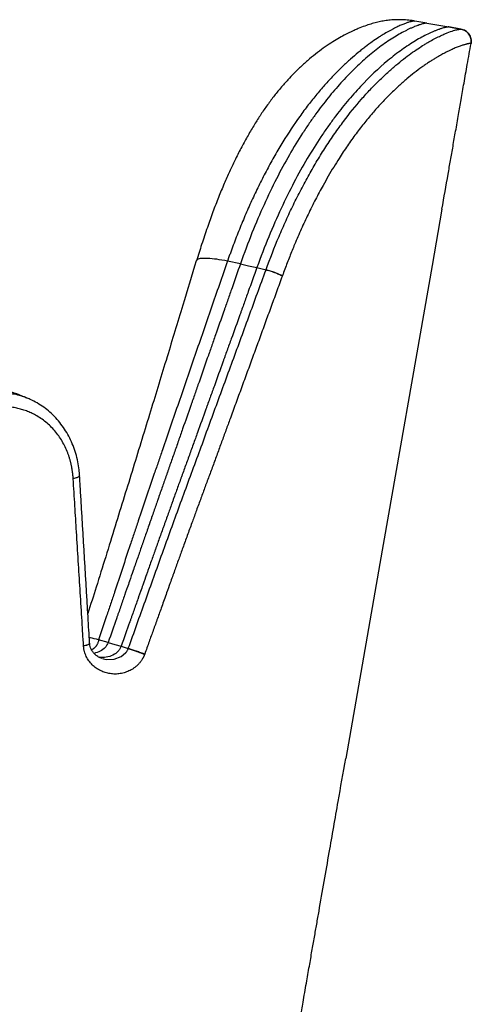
# Model space of a CAD drawing. Header units: millimetres. Extents: x 65 to 198, y 81 to 178.
# Tile 20 of 27: x 178 to 187, y 100 to 120. Entities that reach past the tile are written whole.
import ezdxf

# ---------------------------------------------------------------- set-up
doc = ezdxf.new("R2010")
doc.units = ezdxf.units.MM

msp = doc.modelspace()

# ---------------------------------------------------------------- linework, layer by layer
at = {"color": 7, "linetype": 'Continuous', "lineweight": 25}
for p, q in [((186.127, 120.372), (186.166, 120.365)), ((186.166, 120.365), (186.142, 120.367)), ((186.169, 120.365), (186.15, 120.368)), ((186.412, 120.322), (186.166, 120.365)), ((186.166, 120.365), (186.166, 120.365)), ((186.412, 120.322), (186.855, 120.245)), ((186.412, 120.322), (186.412, 120.322)), ((186.412, 120.322), (186.531, 120.301)), ((187.101, 120.202), (186.855, 120.245)), ((186.855, 120.245), (187.101, 120.202)), ((186.855, 120.245), (186.855, 120.245)), ((187.305, 119.912), (187.305, 119.912)), ((182.644, 115.45), (182.383, 115.508)), ((182.977, 115.375), (183.161, 115.33)), ((183.493, 115.212), (183.492, 115.208)), ((178.302, 112.746), (178.318, 112.738)), ((179.971, 107.786), (179.777, 107.842)), ((179.473, 107.712), (179.473, 107.716)), ((179.596, 107.772), (179.596, 107.774)), ((180.233, 107.71), (180.377, 107.666)), ((180.377, 107.666), (180.378, 107.668)), ((180.709, 107.553), (180.707, 107.547))]:
    msp.add_line(p, q, dxfattribs=at)
at = {"color": 8, "linetype": 'Continuous', "lineweight": 25}
for p, q in [((186.855, 120.245), (186.855, 120.245)), ((187.305, 119.912), (187.305, 119.912)), ((178.227, 112.769), (178.183, 112.789))]:
    msp.add_line(p, q, dxfattribs=at)
at = {"color": 8, "linetype": 'Continuous', "lineweight": 25, "flags": 128}
for points in [[(187.101, 120.202), (187.101, 120.202), (187.101, 120.202)], [(179.853, 107.463), (179.877, 107.453), (179.927, 107.443), (180.091, 107.447), (180.236, 107.503), (180.323, 107.575), (180.323, 107.575), (180.323, 107.575)]]:
    msp.add_lwpolyline(points, dxfattribs=at)
at = {"color": 7, "linetype": 'Continuous', "lineweight": 25, "flags": 128}
for points in [[(186.718, 116.56), (186.518, 115.414), (185.462, 109.382), (184.772, 105.435)], [(182.644, 115.45), (182.81, 115.412), (182.977, 115.375)], [(179.971, 107.786), (180.102, 107.748), (180.233, 107.71)]]:
    msp.add_lwpolyline(points, dxfattribs=at)
at = {"color": 7, "linetype": 'Continuous', "lineweight": 25}
for points, knots in [([(186.142, 120.369), (186.132, 120.371), (186.076, 120.381), (185.978, 120.389), (185.85, 120.394), (185.729, 120.39), (185.613, 120.378), (185.5, 120.36), (185.388, 120.335), (185.274, 120.304), (185.153, 120.263), (185.037, 120.217), (184.946, 120.178), (184.848, 120.132), (184.737, 120.077), (184.612, 120.007), (184.471, 119.921), (184.319, 119.818), (184.161, 119.699), (183.999, 119.565), (183.855, 119.434), (183.723, 119.304), (183.594, 119.169), (183.457, 119.013), (183.313, 118.835), (183.174, 118.647), (183.04, 118.451), (182.909, 118.243), (182.78, 118.023), (182.652, 117.788), (182.532, 117.551), (182.42, 117.314), (182.31, 117.065), (182.198, 116.794), (182.085, 116.497), (181.972, 116.179), (181.861, 115.849), (181.789, 115.623), (181.754, 115.512)], [0, 0, 0, 0, 0.004345, 0.024401, 0.04463, 0.065316, 0.086793, 0.109492, 0.134007, 0.161199, 0.192459, 0.230364, 0.254921, 0.280491, 0.30585, 0.334342, 0.365069, 0.397228, 0.430075, 0.463064, 0.495818, 0.518387, 0.542105, 0.571602, 0.600609, 0.629182, 0.657409, 0.685036, 0.714533, 0.74417, 0.774156, 0.801055, 0.828805, 0.860382, 0.893057, 0.927469, 0.96446, 1, 1, 1, 1]), ([(186.166, 120.365), (186.165, 120.365), (186.164, 120.366), (186.157, 120.366), (186.153, 120.366), (186.143, 120.365), (186.139, 120.364), (186.13, 120.363), (186.126, 120.362), (186.116, 120.36), (186.11, 120.359), (186.099, 120.356), (186.093, 120.354), (186.074, 120.349), (186.061, 120.346), (186.038, 120.338), (186.029, 120.336), (186.012, 120.33), (186.003, 120.327), (185.983, 120.319), (185.972, 120.316), (185.95, 120.307), (185.939, 120.302), (185.902, 120.288), (185.876, 120.276), (185.835, 120.257), (185.821, 120.251), (185.792, 120.237), (185.777, 120.229), (185.746, 120.214), (185.73, 120.206), (185.697, 120.188), (185.68, 120.179), (185.629, 120.151), (185.593, 120.13), (185.537, 120.096), (185.517, 120.084), (185.478, 120.06), (185.458, 120.047), (185.397, 120.007), (185.354, 119.978), (185.266, 119.915), (185.22, 119.881), (185.148, 119.827), (185.124, 119.808), (185.075, 119.769), (185.05, 119.748), (184.974, 119.685), (184.923, 119.641), (184.817, 119.547), (184.763, 119.497), (184.653, 119.392), (184.597, 119.336), (184.484, 119.219), (184.426, 119.158), (184.339, 119.06), (184.31, 119.027), (184.251, 118.959), (184.221, 118.924), (184.133, 118.817), (184.074, 118.744), (183.957, 118.592), (183.899, 118.513), (183.726, 118.271), (183.613, 118.1), (183.475, 117.876), (183.448, 117.83), (183.393, 117.738), (183.366, 117.692), (183.286, 117.55), (183.233, 117.455), (183.131, 117.262), (183.082, 117.164), (183.008, 117.016), (182.984, 116.966), (182.935, 116.866), (182.911, 116.816), (182.841, 116.665), (182.796, 116.563), (182.708, 116.357), (182.665, 116.253), (182.581, 116.043), (182.54, 115.937), (182.48, 115.777), (182.46, 115.724), (182.431, 115.643), (182.416, 115.603), (182.399, 115.556), (182.392, 115.535), (182.388, 115.522), (182.385, 115.515), (182.383, 115.508)], [0, 0, 0, 0, 0.03125, 0.03125, 0.0625, 0.0625, 0.078125, 0.078125, 0.09375, 0.09375, 0.109375, 0.109375, 0.125, 0.125, 0.15625, 0.15625, 0.171875, 0.171875, 0.1875, 0.1875, 0.203125, 0.203125, 0.21875, 0.21875, 0.25, 0.25, 0.265625, 0.265625, 0.28125, 0.28125, 0.296875, 0.296875, 0.3125, 0.3125, 0.34375, 0.34375, 0.359375, 0.359375, 0.375, 0.375, 0.40625, 0.40625, 0.4375, 0.4375, 0.453125, 0.453125, 0.46875, 0.46875, 0.5, 0.5, 0.53125, 0.53125, 0.5625, 0.5625, 0.59375, 0.59375, 0.609375, 0.609375, 0.625, 0.625, 0.65625, 0.65625, 0.6875, 0.6875, 0.75, 0.75, 0.765625, 0.765625, 0.78125, 0.78125, 0.8125, 0.8125, 0.84375, 0.84375, 0.859375, 0.859375, 0.875, 0.875, 0.90625, 0.90625, 0.9375, 0.9375, 0.96875, 0.96875, 0.984375, 0.984375, 0.992188, 0.996094, 0.998047, 0.998047, 1, 1, 1, 1]), ([(186.412, 120.322), (186.412, 120.322), (186.411, 120.322), (186.411, 120.322), (186.411, 120.322), (186.41, 120.322), (186.41, 120.323), (186.41, 120.323), (186.409, 120.323), (186.408, 120.323), (186.407, 120.323), (186.406, 120.323), (186.402, 120.323), (186.398, 120.323), (186.391, 120.322), (186.389, 120.322), (186.383, 120.321), (186.381, 120.32), (186.374, 120.319), (186.371, 120.319), (186.364, 120.317), (186.359, 120.316), (186.35, 120.314), (186.345, 120.313), (186.338, 120.311), (186.335, 120.311), (186.329, 120.309), (186.327, 120.308), (186.313, 120.305), (186.302, 120.301), (186.278, 120.294), (186.266, 120.29), (186.247, 120.284), (186.24, 120.281), (186.227, 120.276), (186.219, 120.274), (186.197, 120.266), (186.182, 120.259), (186.157, 120.249), (186.148, 120.246), (186.131, 120.238), (186.122, 120.234), (186.094, 120.222), (186.075, 120.214), (186.038, 120.196), (186.019, 120.187), (185.962, 120.158), (185.923, 120.138), (185.842, 120.092), (185.8, 120.068), (185.672, 119.988), (185.582, 119.928), (185.4, 119.794), (185.308, 119.721), (185.123, 119.563), (185.032, 119.479), (184.852, 119.303), (184.763, 119.21), (184.588, 119.017), (184.502, 118.916), (184.375, 118.758), (184.333, 118.705), (184.248, 118.594), (184.206, 118.537), (184.142, 118.449), (184.121, 118.419), (184.078, 118.358), (184.056, 118.327), (183.99, 118.231), (183.945, 118.163), (183.81, 117.954), (183.721, 117.808), (183.545, 117.501), (183.458, 117.34), (183.287, 117.004), (183.203, 116.83), (182.956, 116.283), (182.796, 115.885), (182.644, 115.45)], [0, 0, 0, 0, 0.003906, 0.003906, 0.004883, 0.004883, 0.005859, 0.007812, 0.007812, 0.011719, 0.011719, 0.015625, 0.015625, 0.03125, 0.03125, 0.039062, 0.039062, 0.046875, 0.046875, 0.054687, 0.054687, 0.0625, 0.0625, 0.070312, 0.070312, 0.074219, 0.074219, 0.078125, 0.078125, 0.09375, 0.09375, 0.109375, 0.109375, 0.117187, 0.117187, 0.125, 0.125, 0.140625, 0.140625, 0.148437, 0.148437, 0.15625, 0.15625, 0.171875, 0.171875, 0.1875, 0.1875, 0.21875, 0.21875, 0.25, 0.25, 0.3125, 0.3125, 0.375, 0.375, 0.4375, 0.4375, 0.5, 0.5, 0.5625, 0.5625, 0.59375, 0.59375, 0.625, 0.625, 0.640625, 0.640625, 0.65625, 0.65625, 0.6875, 0.6875, 0.75, 0.75, 0.8125, 0.8125, 0.875, 0.875, 1, 1, 1, 1]), ([(186.855, 120.245), (186.855, 120.245), (186.854, 120.245), (186.854, 120.245), (186.854, 120.245), (186.853, 120.245), (186.853, 120.245), (186.853, 120.245), (186.853, 120.245), (186.852, 120.245), (186.851, 120.245), (186.85, 120.245), (186.849, 120.245), (186.847, 120.245), (186.845, 120.245), (186.841, 120.245), (186.839, 120.245), (186.834, 120.244), (186.831, 120.244), (186.826, 120.243), (186.823, 120.243), (186.816, 120.242), (186.813, 120.241), (186.805, 120.24), (186.801, 120.239), (186.791, 120.237), (186.787, 120.236), (186.779, 120.234), (186.776, 120.233), (186.77, 120.232), (186.767, 120.231), (186.753, 120.227), (186.742, 120.224), (186.718, 120.217), (186.705, 120.213), (186.685, 120.206), (186.678, 120.204), (186.664, 120.199), (186.656, 120.196), (186.634, 120.188), (186.617, 120.182), (186.583, 120.168), (186.565, 120.161), (186.536, 120.149), (186.526, 120.145), (186.507, 120.136), (186.498, 120.132), (186.469, 120.119), (186.45, 120.109), (186.391, 120.081), (186.351, 120.06), (186.267, 120.015), (186.224, 119.99), (186.092, 119.911), (186, 119.851), (185.813, 119.717), (185.718, 119.644), (185.434, 119.408), (185.247, 119.231), (184.978, 118.942), (184.889, 118.841), (184.714, 118.631), (184.628, 118.522), (184.497, 118.345), (184.453, 118.285), (184.362, 118.157), (184.316, 118.089), (184.177, 117.88), (184.086, 117.734), (183.904, 117.427), (183.814, 117.266), (183.639, 116.931), (183.552, 116.756), (183.297, 116.208), (183.133, 115.81), (182.977, 115.375)], [0, 0, 0, 0, 0.003906, 0.003906, 0.004883, 0.004883, 0.005859, 0.005859, 0.007812, 0.007812, 0.011719, 0.011719, 0.015625, 0.015625, 0.023438, 0.023438, 0.03125, 0.03125, 0.039062, 0.039062, 0.046875, 0.046875, 0.054688, 0.054688, 0.0625, 0.0625, 0.070312, 0.070312, 0.074219, 0.074219, 0.078125, 0.078125, 0.09375, 0.09375, 0.109375, 0.109375, 0.117188, 0.117188, 0.125, 0.125, 0.140625, 0.140625, 0.15625, 0.15625, 0.164062, 0.164062, 0.171875, 0.171875, 0.1875, 0.1875, 0.21875, 0.21875, 0.25, 0.25, 0.3125, 0.3125, 0.375, 0.375, 0.5, 0.5, 0.5625, 0.5625, 0.625, 0.625, 0.65625, 0.65625, 0.6875, 0.6875, 0.75, 0.75, 0.8125, 0.8125, 0.875, 0.875, 1, 1, 1, 1]), ([(183.162, 115.334), (183.244, 115.56), (183.331, 115.783), (183.47, 116.112), (183.517, 116.221), (183.614, 116.436), (183.663, 116.541), (183.765, 116.75), (183.817, 116.853), (183.922, 117.055), (183.976, 117.155), (184.085, 117.351), (184.141, 117.448), (184.255, 117.637), (184.313, 117.73), (184.401, 117.867), (184.431, 117.912), (184.49, 118), (184.52, 118.044), (184.609, 118.172), (184.669, 118.255), (184.85, 118.496), (184.971, 118.645), (185.151, 118.852), (185.212, 118.918), (185.331, 119.045), (185.39, 119.105), (185.507, 119.22), (185.565, 119.274), (185.677, 119.376), (185.731, 119.424), (185.892, 119.559), (185.993, 119.638), (186.185, 119.776), (186.275, 119.836), (186.379, 119.9), (186.4, 119.912), (186.44, 119.936), (186.46, 119.947), (186.518, 119.98), (186.555, 120), (186.625, 120.035), (186.658, 120.052), (186.721, 120.081), (186.75, 120.095), (186.835, 120.131), (186.885, 120.149), (186.964, 120.175), (186.994, 120.183), (187.026, 120.191), (187.033, 120.193), (187.045, 120.195), (187.05, 120.197), (187.061, 120.198), (187.065, 120.199), (187.074, 120.201), (187.078, 120.201), (187.088, 120.202), (187.093, 120.202), (187.1, 120.202), (187.101, 120.202), (187.101, 120.202)], [0, 0, 0, 0, 0.0625, 0.0625, 0.09375, 0.09375, 0.125, 0.125, 0.15625, 0.15625, 0.1875, 0.1875, 0.21875, 0.21875, 0.25, 0.25, 0.265625, 0.265625, 0.28125, 0.28125, 0.3125, 0.3125, 0.375, 0.375, 0.40625, 0.40625, 0.4375, 0.4375, 0.46875, 0.46875, 0.5, 0.5, 0.5625, 0.5625, 0.625, 0.625, 0.640625, 0.640625, 0.65625, 0.65625, 0.6875, 0.6875, 0.71875, 0.71875, 0.75, 0.75, 0.8125, 0.8125, 0.875, 0.875, 0.890625, 0.890625, 0.90625, 0.90625, 0.921875, 0.921875, 0.9375, 0.9375, 0.96875, 0.96875, 1, 1, 1, 1]), ([(187.305, 119.912), (187.307, 119.945), (187.31, 120.011), (187.268, 120.102), (187.196, 120.174), (187.133, 120.192), (187.101, 120.202)], [0, 0, 0, 0, 0.25, 0.5, 0.75, 1, 1, 1, 1]), ([(187.101, 120.202), (187.134, 120.196), (187.165, 120.184), (187.22, 120.149), (187.244, 120.126), (187.282, 120.072), (187.295, 120.042), (187.31, 119.978), (187.31, 119.945), (187.305, 119.912)], [0, 0, 0, 0, 0.25, 0.25, 0.5, 0.5, 0.75, 0.75, 1, 1, 1, 1]), ([(187.305, 119.912), (187.304, 119.912), (187.304, 119.912), (187.303, 119.913), (187.3, 119.913), (187.294, 119.913), (187.286, 119.912), (187.279, 119.912), (187.273, 119.911), (187.267, 119.91), (187.259, 119.908), (187.249, 119.906), (187.237, 119.904), (187.225, 119.901), (187.212, 119.898), (187.198, 119.894), (187.181, 119.889), (187.159, 119.883), (187.132, 119.874), (187.1, 119.864), (187.066, 119.851), (187.028, 119.837), (186.987, 119.821), (186.945, 119.802), (186.9, 119.782), (186.853, 119.759), (186.806, 119.736), (186.759, 119.712), (186.715, 119.688), (186.669, 119.662), (186.622, 119.636), (186.57, 119.604), (186.51, 119.567), (186.444, 119.524), (186.377, 119.479), (186.284, 119.413), (186.163, 119.322), (186.033, 119.217), (185.928, 119.126), (185.819, 119.028), (185.707, 118.923), (185.594, 118.808), (185.479, 118.688), (185.334, 118.527), (185.158, 118.316), (184.981, 118.088), (184.836, 117.884), (184.722, 117.715), (184.629, 117.572), (184.528, 117.41), (184.42, 117.228), (184.323, 117.056), (184.237, 116.897), (184.161, 116.753), (184.086, 116.604), (183.989, 116.407), (183.872, 116.153), (183.766, 115.908), (183.688, 115.721), (183.639, 115.597), (183.59, 115.471), (183.541, 115.342), (183.509, 115.255), (183.493, 115.212)], [0, 0, 0, 0, 0.009377, 0.015753, 0.03167, 0.047999, 0.063362, 0.071612, 0.07951, 0.087281, 0.095211, 0.105092, 0.115469, 0.126224, 0.136979, 0.147285, 0.157289, 0.173651, 0.189218, 0.205435, 0.221423, 0.237313, 0.253161, 0.269131, 0.284521, 0.300693, 0.316388, 0.329667, 0.342668, 0.355465, 0.368006, 0.380328, 0.396814, 0.412873, 0.428522, 0.443764, 0.476358, 0.507193, 0.52333, 0.538999, 0.570513, 0.58633, 0.601768, 0.632881, 0.66401, 0.695281, 0.726332, 0.741675, 0.757089, 0.77724, 0.797616, 0.818227, 0.83324, 0.848414, 0.86376, 0.879287, 0.909016, 0.939699, 0.951461, 0.963361, 0.97541, 0.987621, 1, 1, 1, 1]), ([(186.718, 116.56), (186.759, 116.796), (186.817, 117.124), (186.891, 117.547), (186.942, 117.837), (186.996, 118.147), (187.051, 118.461), (187.107, 118.785), (187.166, 119.122), (187.233, 119.502), (187.28, 119.77), (187.305, 119.912)], [0, 0, 0, 0, 0.210853, 0.293827, 0.379097, 0.470153, 0.571165, 0.660234, 0.760048, 0.872628, 1, 1, 1, 1]), ([(181.75, 115.513), (181.659, 115.213), (181.464, 114.564), (181.156, 113.55), (180.823, 112.454), (180.473, 111.311), (180.107, 110.123), (179.801, 109.139), (179.616, 108.551), (179.56, 108.373)], [0, 0, 0, 0, 0.126664, 0.273314, 0.426653, 0.587041, 0.753075, 0.925431, 1, 1, 1, 1]), ([(182.383, 115.508), (182.273, 115.191), (182.163, 114.872), (181.944, 114.236), (181.834, 113.917), (181.67, 113.439), (181.615, 113.28), (181.506, 112.961), (181.451, 112.801), (181.341, 112.482), (181.286, 112.323), (181.177, 112.004), (181.123, 111.844), (181.041, 111.604), (181.013, 111.525), (180.958, 111.365), (180.93, 111.285), (180.848, 111.046), (180.794, 110.886), (180.685, 110.566), (180.631, 110.406), (180.551, 110.166), (180.524, 110.086), (180.47, 109.926), (180.443, 109.846), (180.363, 109.605), (180.311, 109.445), (180.205, 109.124), (180.153, 108.964), (180.072, 108.723), (180.046, 108.643), (179.992, 108.483), (179.965, 108.403), (179.885, 108.163), (179.831, 108.003), (179.777, 107.842)], [0, 0, 0, 0, 0.125, 0.125, 0.25, 0.25, 0.3125, 0.3125, 0.375, 0.375, 0.4375, 0.4375, 0.5, 0.5, 0.53125, 0.53125, 0.5625, 0.5625, 0.625, 0.625, 0.6875, 0.6875, 0.71875, 0.71875, 0.75, 0.75, 0.8125, 0.8125, 0.875, 0.875, 0.90625, 0.90625, 0.9375, 0.9375, 1, 1, 1, 1]), ([(182.644, 115.45), (182.586, 115.285), (182.53, 115.123), (182.446, 114.884), (182.418, 114.805), (182.377, 114.688), (182.357, 114.629), (182.336, 114.571), (182.326, 114.542), (182.323, 114.533), (182.318, 114.518), (182.316, 114.513), (182.313, 114.504), (182.311, 114.499), (182.252, 114.331), (182.196, 114.17), (182.112, 113.931), (182.085, 113.851), (182.043, 113.733), (182.029, 113.694), (182.009, 113.635), (182.002, 113.616), (181.992, 113.586), (181.988, 113.577), (181.982, 113.557), (181.978, 113.548), (181.919, 113.378), (181.863, 113.218), (181.779, 112.979), (181.751, 112.899), (181.71, 112.78), (181.689, 112.72), (181.668, 112.66), (181.657, 112.63), (181.654, 112.62), (181.647, 112.6), (181.643, 112.59), (181.586, 112.427), (181.531, 112.27), (181.448, 112.031), (181.42, 111.95), (181.377, 111.828), (181.363, 111.787), (181.334, 111.705), (181.32, 111.664), (181.277, 111.541), (181.248, 111.46), (181.206, 111.34), (181.192, 111.3), (181.172, 111.241), (181.165, 111.222), (181.155, 111.192), (181.151, 111.183), (181.144, 111.163), (181.141, 111.153), (181.111, 111.068), (181.084, 110.991), (181.042, 110.871), (181.028, 110.83), (181.007, 110.769), (180.999, 110.748), (180.989, 110.717), (180.983, 110.701), (180.978, 110.685), (180.975, 110.678), (180.974, 110.675), (180.972, 110.67), (180.971, 110.667), (180.946, 110.594), (180.92, 110.519), (180.878, 110.4), (180.864, 110.358), (180.841, 110.295), (180.834, 110.273), (180.823, 110.24), (180.819, 110.229), (180.813, 110.213), (180.811, 110.207), (180.807, 110.196), (180.805, 110.19), (180.774, 110.1), (180.745, 110.018), (180.703, 109.898), (180.69, 109.859), (180.669, 109.8), (180.663, 109.781), (180.649, 109.743), (180.643, 109.724), (180.611, 109.632), (180.584, 109.555), (180.543, 109.435), (180.528, 109.395), (180.507, 109.332), (180.496, 109.301), (180.483, 109.263), (180.476, 109.245), (180.473, 109.235), (180.472, 109.231), (180.471, 109.229), (180.471, 109.228), (180.47, 109.227), (180.47, 109.226), (180.451, 109.171), (180.428, 109.104), (180.386, 108.984), (180.371, 108.941), (180.347, 108.871), (180.339, 108.847), (180.326, 108.81), (180.322, 108.798), (180.315, 108.779), (180.312, 108.769), (180.308, 108.759), (180.306, 108.754), (180.306, 108.753), (180.305, 108.749), (180.304, 108.747), (180.276, 108.666), (180.248, 108.586), (180.207, 108.466), (180.193, 108.426), (180.172, 108.366), (180.161, 108.336), (180.151, 108.306), (180.146, 108.291), (180.144, 108.286), (180.141, 108.276), (180.139, 108.271), (180.086, 108.119), (180.03, 107.959), (179.971, 107.786)], [0, 0, 0, 0, 0.0625, 0.0625, 0.09375, 0.09375, 0.109375, 0.117187, 0.117187, 0.121094, 0.121094, 0.123047, 0.123047, 0.125, 0.125, 0.1875, 0.1875, 0.21875, 0.21875, 0.234375, 0.234375, 0.242187, 0.242187, 0.246094, 0.246094, 0.25, 0.25, 0.3125, 0.3125, 0.34375, 0.34375, 0.359375, 0.367187, 0.367187, 0.371094, 0.371094, 0.375, 0.375, 0.4375, 0.4375, 0.46875, 0.46875, 0.484375, 0.484375, 0.5, 0.5, 0.53125, 0.53125, 0.546875, 0.546875, 0.554687, 0.554687, 0.558594, 0.558594, 0.5625, 0.5625, 0.59375, 0.59375, 0.609375, 0.609375, 0.617187, 0.617187, 0.621094, 0.623047, 0.623047, 0.624023, 0.624023, 0.625, 0.625, 0.65625, 0.65625, 0.671875, 0.671875, 0.679687, 0.679687, 0.683594, 0.683594, 0.685547, 0.685547, 0.6875, 0.6875, 0.71875, 0.71875, 0.734375, 0.734375, 0.742187, 0.742187, 0.75, 0.75, 0.78125, 0.78125, 0.796875, 0.796875, 0.804687, 0.808594, 0.810547, 0.811523, 0.812012, 0.812012, 0.812256, 0.812256, 0.8125, 0.8125, 0.84375, 0.84375, 0.859375, 0.859375, 0.867187, 0.867187, 0.871094, 0.871094, 0.873047, 0.874023, 0.874023, 0.874512, 0.874512, 0.875, 0.875, 0.90625, 0.90625, 0.921875, 0.921875, 0.929687, 0.933594, 0.933594, 0.935547, 0.935547, 0.9375, 0.9375, 1, 1, 1, 1]), ([(182.977, 115.375), (182.918, 115.211), (182.859, 115.048), (182.773, 114.809), (182.745, 114.73), (182.703, 114.613), (182.689, 114.574), (182.668, 114.516), (182.661, 114.496), (182.651, 114.468), (182.647, 114.458), (182.64, 114.439), (182.637, 114.43), (182.575, 114.256), (182.517, 114.095), (182.431, 113.856), (182.402, 113.777), (182.359, 113.658), (182.345, 113.619), (182.324, 113.56), (182.317, 113.541), (182.303, 113.502), (182.296, 113.483), (182.232, 113.303), (182.174, 113.143), (182.088, 112.904), (182.059, 112.824), (182.016, 112.705), (182.002, 112.665), (181.981, 112.605), (181.973, 112.585), (181.963, 112.556), (181.959, 112.546), (181.952, 112.526), (181.948, 112.516), (181.889, 112.352), (181.833, 112.195), (181.747, 111.956), (181.718, 111.875), (181.674, 111.753), (181.659, 111.713), (181.63, 111.631), (181.615, 111.589), (181.57, 111.466), (181.541, 111.385), (181.498, 111.266), (181.483, 111.226), (181.462, 111.167), (181.455, 111.147), (181.441, 111.108), (181.433, 111.088), (181.399, 110.994), (181.371, 110.916), (181.328, 110.796), (181.314, 110.756), (181.291, 110.694), (181.284, 110.673), (181.273, 110.642), (181.269, 110.631), (181.263, 110.616), (181.261, 110.61), (181.259, 110.603), (181.258, 110.6), (181.256, 110.595), (181.255, 110.592), (181.229, 110.519), (181.202, 110.444), (181.159, 110.324), (181.144, 110.283), (181.121, 110.219), (181.114, 110.198), (181.102, 110.165), (181.098, 110.154), (181.09, 110.132), (181.086, 110.12), (181.052, 110.025), (181.022, 109.942), (180.98, 109.822), (180.966, 109.783), (180.945, 109.725), (180.938, 109.706), (180.924, 109.668), (180.918, 109.648), (180.885, 109.556), (180.858, 109.479), (180.815, 109.359), (180.801, 109.318), (180.779, 109.256), (180.771, 109.235), (180.76, 109.203), (180.756, 109.192), (180.751, 109.176), (180.749, 109.171), (180.746, 109.163), (180.745, 109.16), (180.744, 109.156), (180.743, 109.155), (180.742, 109.152), (180.742, 109.15), (180.722, 109.095), (180.698, 109.027), (180.656, 108.908), (180.641, 108.865), (180.617, 108.795), (180.608, 108.771), (180.595, 108.734), (180.591, 108.722), (180.584, 108.703), (180.582, 108.696), (180.578, 108.686), (180.577, 108.683), (180.575, 108.678), (180.575, 108.677), (180.574, 108.673), (180.573, 108.671), (180.544, 108.59), (180.516, 108.51), (180.473, 108.39), (180.459, 108.35), (180.438, 108.29), (180.431, 108.27), (180.42, 108.24), (180.417, 108.23), (180.411, 108.215), (180.41, 108.21), (180.406, 108.2), (180.404, 108.195), (180.35, 108.043), (180.294, 107.883), (180.233, 107.71)], [0, 0, 0, 0, 0.0625, 0.0625, 0.09375, 0.09375, 0.109375, 0.109375, 0.117188, 0.117188, 0.121094, 0.121094, 0.125, 0.125, 0.1875, 0.1875, 0.21875, 0.21875, 0.234375, 0.234375, 0.242188, 0.242188, 0.25, 0.25, 0.3125, 0.3125, 0.34375, 0.34375, 0.359375, 0.359375, 0.367188, 0.367188, 0.371094, 0.371094, 0.375, 0.375, 0.4375, 0.4375, 0.46875, 0.46875, 0.484375, 0.484375, 0.5, 0.5, 0.53125, 0.53125, 0.546875, 0.546875, 0.554688, 0.554688, 0.5625, 0.5625, 0.59375, 0.59375, 0.609375, 0.609375, 0.617188, 0.617188, 0.621094, 0.621094, 0.623047, 0.623047, 0.624023, 0.624023, 0.625, 0.625, 0.65625, 0.65625, 0.671875, 0.671875, 0.679688, 0.679688, 0.683594, 0.683594, 0.6875, 0.6875, 0.71875, 0.71875, 0.734375, 0.734375, 0.742188, 0.742188, 0.75, 0.75, 0.78125, 0.78125, 0.796875, 0.796875, 0.804688, 0.804688, 0.808594, 0.808594, 0.810547, 0.810547, 0.811523, 0.811523, 0.812012, 0.812012, 0.8125, 0.8125, 0.84375, 0.84375, 0.859375, 0.859375, 0.867188, 0.867188, 0.871094, 0.871094, 0.873047, 0.873047, 0.874023, 0.874023, 0.874512, 0.874512, 0.875, 0.875, 0.90625, 0.90625, 0.921875, 0.921875, 0.929688, 0.929688, 0.933594, 0.933594, 0.935547, 0.935547, 0.9375, 0.9375, 1, 1, 1, 1]), ([(180.378, 107.668), (180.436, 107.829), (180.493, 107.989), (180.608, 108.31), (180.665, 108.47), (180.78, 108.79), (180.837, 108.951), (180.95, 109.272), (181.008, 109.432), (181.123, 109.752), (181.181, 109.912), (181.297, 110.232), (181.355, 110.392), (181.471, 110.712), (181.53, 110.871), (181.647, 111.191), (181.706, 111.35), (181.823, 111.669), (181.881, 111.829), (181.998, 112.148), (182.056, 112.307), (182.231, 112.785), (182.348, 113.104), (182.581, 113.741), (182.697, 114.059), (182.929, 114.695), (183.045, 115.013), (183.161, 115.33)], [0, 0, 0, 0, 0.0625, 0.0625, 0.125, 0.125, 0.1875, 0.1875, 0.25, 0.25, 0.3125, 0.3125, 0.375, 0.375, 0.4375, 0.4375, 0.5, 0.5, 0.5625, 0.5625, 0.625, 0.625, 0.75, 0.75, 0.875, 0.875, 1, 1, 1, 1]), ([(183.492, 115.208), (183.472, 115.154), (183.433, 115.046), (183.374, 114.885), (183.316, 114.725), (183.258, 114.567), (183.201, 114.412), (183.124, 114.201), (183.028, 113.935), (182.912, 113.617), (182.796, 113.3), (182.68, 112.982), (182.563, 112.663), (182.457, 112.374), (182.361, 112.111), (182.274, 111.874), (182.186, 111.632), (182.097, 111.389), (182.007, 111.148), (181.92, 110.91), (181.832, 110.672), (181.746, 110.437), (181.658, 110.195), (181.57, 109.953), (181.482, 109.709), (181.396, 109.472), (181.311, 109.235), (181.23, 109.008), (181.144, 108.765), (181.058, 108.525), (180.967, 108.273), (180.882, 108.036), (180.796, 107.796), (180.739, 107.636), (180.709, 107.553)], [0, 0, 0, 0, 0.021403, 0.042579, 0.06352, 0.084219, 0.10467, 0.124867, 0.167261, 0.209014, 0.250085, 0.291905, 0.333628, 0.375258, 0.405699, 0.436698, 0.46826, 0.500405, 0.532156, 0.56302, 0.593432, 0.625596, 0.654921, 0.688098, 0.720282, 0.750543, 0.780474, 0.8129, 0.839127, 0.875237, 0.906412, 0.937618, 0.967594, 1, 1, 1, 1]), ([(183.161, 115.33), (183.185, 115.325), (183.213, 115.317), (183.272, 115.299), (183.303, 115.288), (183.365, 115.265), (183.395, 115.253), (183.448, 115.23), (183.472, 115.219), (183.492, 115.208)], [0, 0, 0, 0, 0.25, 0.25, 0.5, 0.5, 0.75, 0.75, 1, 1, 1, 1]), ([(183.162, 115.334), (183.186, 115.328), (183.214, 115.32), (183.273, 115.302), (183.305, 115.291), (183.366, 115.269), (183.396, 115.257), (183.45, 115.233), (183.474, 115.222), (183.493, 115.212)], [0, 0, 0, 0, 0.25, 0.25, 0.5, 0.5, 0.75, 0.75, 1, 1, 1, 1]), ([(178.184, 112.792), (178.18, 112.794), (178.109, 112.821), (178.037, 112.849), (177.971, 112.875)], [0, 0, 0, 0, 0.058812, 1, 1, 1, 1]), ([(178.303, 112.746), (178.285, 112.753), (178.245, 112.768), (178.205, 112.784), (178.183, 112.792)], [0, 0, 0, 0, 0.45247, 1, 1, 1, 1]), ([(179.393, 111.162), (179.39, 111.202), (179.383, 111.296), (179.359, 111.448), (179.318, 111.612), (179.263, 111.773), (179.195, 111.926), (179.113, 112.072), (179.019, 112.209), (178.913, 112.335), (178.796, 112.449), (178.671, 112.55), (178.537, 112.636), (178.416, 112.701), (178.338, 112.731), (178.309, 112.742)], [0, 0, 0, 0, 0.057162, 0.134781, 0.21946, 0.30041, 0.382336, 0.464909, 0.547755, 0.630334, 0.712266, 0.793179, 0.872772, 0.953593, 1, 1, 1, 1]), ([(179.263, 111.103), (179.262, 111.114), (179.261, 111.134), (179.259, 111.164), (179.256, 111.194), (179.252, 111.224), (179.248, 111.254), (179.244, 111.283), (179.239, 111.312), (179.233, 111.342), (179.227, 111.371), (179.221, 111.399), (179.214, 111.428), (179.207, 111.457), (179.199, 111.485), (179.191, 111.513), (179.182, 111.541), (179.173, 111.569), (179.163, 111.596), (179.141, 111.656), (179.102, 111.745), (179.042, 111.86), (178.972, 111.968), (178.893, 112.069), (178.807, 112.163), (178.712, 112.248), (178.611, 112.324), (178.524, 112.377), (178.456, 112.412), (178.411, 112.434), (178.364, 112.455), (178.317, 112.473), (178.269, 112.49), (178.22, 112.505), (178.171, 112.519), (178.121, 112.531), (178.07, 112.541), (178.036, 112.546), (178.019, 112.548)], [0, 0, 0, 0, 0.013808, 0.027581, 0.041325, 0.055044, 0.068741, 0.082422, 0.096091, 0.109751, 0.123408, 0.137066, 0.150728, 0.1644, 0.178086, 0.191789, 0.205515, 0.219268, 0.233051, 0.24687, 0.309308, 0.371371, 0.433461, 0.495982, 0.559043, 0.621736, 0.684477, 0.747668, 0.77303, 0.798294, 0.823485, 0.848627, 0.873749, 0.898877, 0.92404, 0.949265, 0.974578, 1, 1, 1, 1]), ([(179.473, 107.716), (179.467, 107.814), (179.455, 108.006), (179.431, 108.391), (179.401, 108.866), (179.366, 109.444), (179.331, 110.004), (179.297, 110.559), (179.275, 110.918), (179.263, 111.102)], [0, 0, 0, 0, 0.087155, 0.170471, 0.340936, 0.508507, 0.681854, 0.837244, 1, 1, 1, 1]), ([(179.596, 107.774), (179.585, 107.95), (179.52, 109.026), (179.453, 110.155), (179.396, 111.109), (179.393, 111.16)], [0, 0, 0, 0, 0.15587, 0.954514, 1, 1, 1, 1]), ([(179.777, 107.842), (179.777, 107.837), (179.776, 107.833), (179.774, 107.823), (179.773, 107.818), (179.769, 107.804), (179.767, 107.795), (179.761, 107.777), (179.757, 107.768), (179.752, 107.756), (179.75, 107.752), (179.747, 107.746), (179.746, 107.744), (179.744, 107.74), (179.744, 107.738), (179.743, 107.736)], [0, 0, 0, 0, 0.125, 0.125, 0.25, 0.25, 0.5, 0.5, 0.75, 0.75, 0.875, 0.875, 0.9375, 0.9375, 1, 1, 1, 1]), ([(180.707, 107.547), (180.705, 107.542), (180.701, 107.532), (180.695, 107.518), (180.689, 107.504), (180.682, 107.489), (180.675, 107.475), (180.667, 107.461), (180.652, 107.436), (180.628, 107.399), (180.591, 107.355), (180.551, 107.315), (180.508, 107.279), (180.462, 107.248), (180.415, 107.221), (180.366, 107.198), (180.3, 107.173), (180.214, 107.153), (180.111, 107.145), (180.01, 107.153), (179.911, 107.176), (179.816, 107.213), (179.728, 107.265), (179.649, 107.33), (179.592, 107.397), (179.553, 107.456), (179.528, 107.503), (179.506, 107.553), (179.493, 107.596), (179.484, 107.632), (179.479, 107.658), (179.475, 107.685), (179.474, 107.703), (179.473, 107.712)], [0, 0, 0, 0, 0.0082078, 0.0164235, 0.0246566, 0.0329162, 0.0412114, 0.0495512, 0.0579441, 0.0886152, 0.1199489, 0.1508988, 0.1827417, 0.2141373, 0.2461781, 0.2777865, 0.3100471, 0.3740653, 0.4383285, 0.5023639, 0.5663145, 0.6300137, 0.6930551, 0.7561547, 0.8180827, 0.8492817, 0.8798809, 0.9107886, 0.9411034, 0.956029, 0.9707942, 0.9854379, 1, 1, 1, 1]), ([(179.852, 107.462), (179.839, 107.466), (179.8, 107.477), (179.743, 107.511), (179.687, 107.56), (179.644, 107.616), (179.616, 107.673), (179.6, 107.726), (179.597, 107.76), (179.595, 107.773)], [0, 0, 0, 0, 0.111667, 0.313406, 0.504762, 0.658063, 0.814683, 0.926087, 1, 1, 1, 1]), ([(179.743, 107.736), (179.74, 107.732), (179.738, 107.727), (179.732, 107.719), (179.729, 107.715), (179.72, 107.703), (179.713, 107.696), (179.699, 107.682), (179.692, 107.676), (179.68, 107.667), (179.676, 107.664), (179.668, 107.658), (179.665, 107.655), (179.661, 107.653)], [0, 0, 0, 0, 0.125, 0.125, 0.25, 0.25, 0.5, 0.5, 0.75, 0.75, 0.875, 0.875, 1, 1, 1, 1]), ([(180.323, 107.575), (180.326, 107.578), (180.329, 107.582), (180.334, 107.588), (180.337, 107.592), (180.344, 107.602), (180.349, 107.61), (180.358, 107.625), (180.363, 107.632), (180.369, 107.644), (180.37, 107.648), (180.374, 107.657), (180.376, 107.661), (180.377, 107.665)], [0, 0, 0, 0, 0.125, 0.125, 0.25, 0.25, 0.5, 0.5, 0.75, 0.75, 0.875, 0.875, 1, 1, 1, 1]), ([(180.377, 107.666), (180.38, 107.665), (180.384, 107.664), (180.391, 107.662), (180.399, 107.659), (180.407, 107.656), (180.416, 107.654), (180.426, 107.65), (180.436, 107.647), (180.447, 107.643), (180.458, 107.64), (180.47, 107.636), (180.483, 107.631), (180.496, 107.627), (180.509, 107.622), (180.523, 107.617), (180.538, 107.612), (180.553, 107.606), (180.568, 107.601), (180.584, 107.595), (180.599, 107.589), (180.615, 107.583), (180.631, 107.577), (180.647, 107.571), (180.662, 107.565), (180.678, 107.559), (180.693, 107.553), (180.702, 107.549), (180.707, 107.547)], [0, 0, 0, 0, 0.028335, 0.057481, 0.087436, 0.118202, 0.149777, 0.182163, 0.215359, 0.249365, 0.284181, 0.319808, 0.356244, 0.393491, 0.431547, 0.470414, 0.510091, 0.550578, 0.591875, 0.633982, 0.676899, 0.720626, 0.765164, 0.810511, 0.856668, 0.903636, 0.951413, 1, 1, 1, 1]), ([(180.378, 107.668), (180.397, 107.663), (180.421, 107.655), (180.475, 107.637), (180.505, 107.627), (180.566, 107.606), (180.597, 107.595), (180.657, 107.573), (180.685, 107.562), (180.709, 107.553)], [0, 0, 0, 0, 0.25, 0.25, 0.5, 0.5, 0.75, 0.75, 1, 1, 1, 1]), ([(183.839, 100.102), (183.844, 100.133), (183.868, 100.267), (183.914, 100.531), (183.974, 100.877), (184.035, 101.223), (184.089, 101.531), (184.139, 101.815), (184.186, 102.085), (184.252, 102.461), (184.336, 102.944), (184.466, 103.684), (184.61, 104.512), (184.721, 105.146), (184.772, 105.435)], [0, 0, 0, 0, 0.017806, 0.0753, 0.148384, 0.212406, 0.269574, 0.322093, 0.372159, 0.421219, 0.533977, 0.643878, 0.837663, 1, 1, 1, 1])]:
    msp.add_open_spline(points, degree=3, knots=knots, dxfattribs=at)
at = {"color": 8, "linetype": 'Continuous', "lineweight": 25}
for points, knots in [([(182.383, 115.508), (182.308, 115.521), (182.157, 115.546), (181.981, 115.562), (181.85, 115.561), (181.771, 115.545), (181.76, 115.522), (181.756, 115.511)], [0, 0, 0, 0, 0.209056, 0.418113, 0.627169, 0.836226, 1, 1, 1, 1]), ([(177.968, 112.835), (177.992, 112.831), (178.104, 112.812), (178.221, 112.786), (178.305, 112.745), (178.309, 112.742)], [0, 0, 0, 0, 0.202795, 0.955929, 1, 1, 1, 1]), ([(179.39, 111.162), (179.389, 111.156), (179.388, 111.143), (179.343, 111.121), (179.29, 111.109), (179.263, 111.103)], [0, 0, 0, 0, 0.280779, 0.64039, 1, 1, 1, 1]), ([(179.39, 111.16), (179.389, 111.155), (179.388, 111.141), (179.343, 111.12), (179.29, 111.108), (179.263, 111.102)], [0, 0, 0, 0, 0.276147, 0.638073, 1, 1, 1, 1]), ([(179.777, 107.842), (179.716, 107.857), (179.642, 107.874), (179.597, 107.881), (179.589, 107.882)], [0, 0, 0, 0, 0.831066, 1, 1, 1, 1]), ([(179.591, 107.774), (179.592, 107.769), (179.592, 107.756), (179.551, 107.734), (179.499, 107.722), (179.473, 107.716)], [0, 0, 0, 0, 0.253759, 0.62688, 1, 1, 1, 1]), ([(179.592, 107.773), (179.592, 107.767), (179.593, 107.754), (179.551, 107.731), (179.499, 107.719), (179.473, 107.712)], [0, 0, 0, 0, 0.266617, 0.633309, 1, 1, 1, 1]), ([(179.661, 107.653), (179.661, 107.653), (179.652, 107.647), (179.644, 107.644), (179.635, 107.64)], [0, 0, 0, 0, 0.000087, 1, 1, 1, 1]), ([(179.971, 107.786), (179.963, 107.769), (179.948, 107.733), (179.898, 107.666), (179.809, 107.597), (179.728, 107.576), (179.686, 107.565)], [0, 0, 0, 0, 0.138425, 0.288003, 0.626802, 1, 1, 1, 1]), ([(180.233, 107.71), (180.225, 107.693), (180.21, 107.657), (180.158, 107.589), (180.064, 107.521), (179.931, 107.477), (179.839, 107.483), (179.792, 107.486)], [0, 0, 0, 0, 0.094503, 0.198341, 0.440369, 0.715318, 1, 1, 1, 1]), ([(166.695, 100.669), (167.418, 100.644), (168.502, 100.608), (169.948, 100.559), (170.917, 100.527), (171.769, 100.498), (172.502, 100.474), (173.237, 100.45), (173.971, 100.426), (174.702, 100.402), (175.462, 100.376), (176.246, 100.351), (177.05, 100.324), (177.842, 100.298), (178.618, 100.272), (179.376, 100.247), (180.003, 100.227), (180.508, 100.21), (180.899, 100.197), (181.273, 100.185), (181.624, 100.174), (181.955, 100.163), (182.306, 100.151), (182.662, 100.14), (183.003, 100.129), (183.291, 100.119), (183.519, 100.112), (183.684, 100.106), (183.791, 100.103), (183.849, 100.101), (183.847, 100.101), (183.842, 100.101), (183.84, 100.101)], [0, 0, 0, 0, 0.08792, 0.131882, 0.175841, 0.205678, 0.235529, 0.265363, 0.295813, 0.32628, 0.35673, 0.391926, 0.427151, 0.462348, 0.498592, 0.534867, 0.571112, 0.591975, 0.612844, 0.633691, 0.655169, 0.676669, 0.69815, 0.729447, 0.760748, 0.79291, 0.82507, 0.855762, 0.8865, 0.917199, 0.964386, 1, 1, 1, 1])]:
    msp.add_open_spline(points, degree=3, knots=knots, dxfattribs=at)
at = {"color": 7, "linetype": 'Continuous', "lineweight": 25}
msp.add_open_spline([(183.161, 115.33), (183.161, 115.331), (183.161, 115.333), (183.162, 115.334)], degree=3, dxfattribs=at)

doc.saveas('drawing.dxf')
